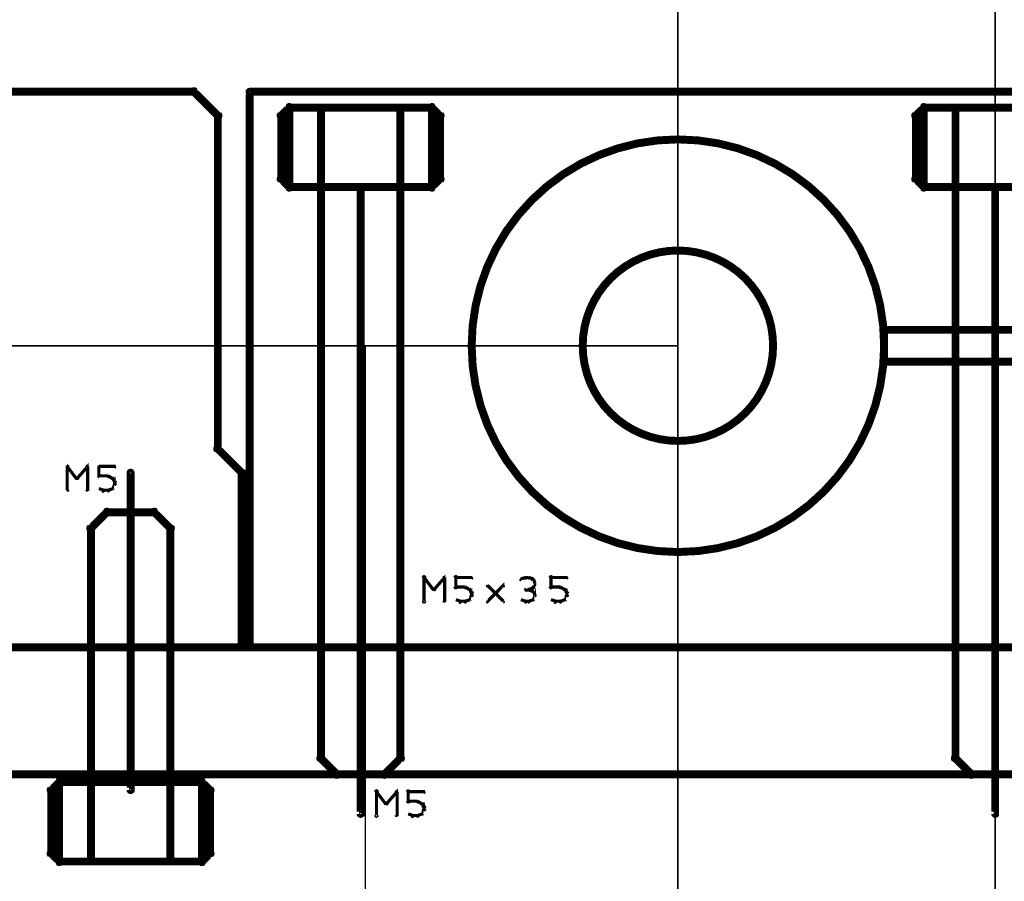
# Model space of a CAD drawing. Extents: x 26 to 524, y 33 to 520.
# Tile 6 of 95: x 112 to 174, y 64 to 119. Entities that reach past the tile are written whole.
import ezdxf

# ---------------------------------------------------------------- set-up
doc = ezdxf.new("R2010")
doc.units = 0
for name, color, linetype in [('DIMENSIONS', 3, 'CONTINUOUS'), ('DRAWING', 1, 'CONTINUOUS'), ('OUTLINES', 5, 'CONTINUOUS')]:
    doc.layers.add(name, color=color, linetype=linetype)

msp = doc.modelspace()

# ---------------------------------------------------------------- linework, layer by layer
at = {"layer": 'DIMENSIONS', "color": 94}
for points in [[(153, 98, 0.1, 0.1, 1), (153, 98, 0, 0, 0), (153, 98, 0, 0, 0), (153, 98, 0.1, 0.1, 0), (153, 173, 0.1, 0.1, 0), (153, 173, 0, 0, 0), (153, 173, 0.1, 0.1, 0), (153, 173, 0.1, 0.1, 1), (153, 173, 0, 0, 0)], [(173, 93.5, 0.1, 0.1, 1), (173, 93.5, 0, 0, 0), (173, 93.5, 0, 0, 0), (173, 93.5, 0.1, 0.1, 0), (173, 173, 0.1, 0.1, 0), (173, 173, 0, 0, 0), (173, 173, 0.1, 0.1, 0), (173, 173, 0.1, 0.1, 1), (173, 173, 0, 0, 0)], [(153, 98, 0.1, 0.1, 1), (153, 98, 0, 0, 0), (153, 98, 0, 0, 0), (153, 98, 0.1, 0.1, 0), (56, 98, 0.1, 0.1, 0), (56, 98, 0, 0, 0), (56, 98, 0.1, 0.1, 0), (56, 98, 0.1, 0.1, 1), (56, 98, 0, 0, 0)], [(133.3, 98, 0.1, 0.1, 1), (133.3, 98, 0, 0, 0), (133.3, 98, 0, 0, 0), (133.3, 98, 0.1, 0.1, 0), (133.3, 58.5, 0.1, 0.1, 0), (133.3, 58.5, 0, 0, 0), (133.3, 58.5, 0.1, 0.1, 0), (133.3, 58.5, 0.1, 0.1, 1), (133.3, 58.5, 0, 0, 0)], [(153, 98, 0.1, 0.1, 1), (153, 98, 0, 0, 0), (153, 98, 0, 0, 0), (153, 98, 0.1, 0.1, 0), (153, 53.5, 0.1, 0.1, 0), (153, 53.5, 0, 0, 0), (153, 53.5, 0.1, 0.1, 0), (153, 53.5, 0.1, 0.1, 1), (153, 53.5, 0, 0, 0)], [(173, 98, 0.1, 0.1, 1), (173, 98, 0, 0, 0), (173, 98, 0, 0, 0), (173, 98, 0.1, 0.1, 0), (173, 48.5, 0.1, 0.1, 0), (173, 48.5, 0, 0, 0), (173, 48.5, 0.1, 0.1, 0), (173, 48.5, 0.1, 0.1, 1), (173, 48.5, 0, 0, 0)], [(152.9, 79, 0.1, 0.1, 1), (152.9, 79, 0, 0, 0), (152.9, 79, 0, 0, 0), (152.9, 79, 0.1, 0.1, 0), (56, 79, 0.1, 0.1, 0), (56, 79, 0, 0, 0), (56, 79, 0.1, 0.1, 0), (56, 79, 0.1, 0.1, 1), (56, 79, 0, 0, 0)]]:
    msp.add_lwpolyline(points, format="xyseb", dxfattribs=at)
at = {"layer": 'DRAWING', "color": 2}
for points in [[(133.1, 108, 0.3, 0.3, 1), (132.9, 108, 0, 0, 0), (133, 108, 0, 0, 0), (133, 108, 0.5, 0.5, 0), (133, 68.5, 0.5, 0.5, 0), (133, 68.5, 0, 0, 0), (133, 68.5, 0.3, 0.3, 0), (132.9, 68.5, 0.3, 0.3, 1), (133.1, 68.5, 0, 0, 0)], [(173.1, 108, 0.3, 0.3, 1), (172.9, 108, 0, 0, 0), (173, 108, 0, 0, 0), (173, 108, 0.5, 0.5, 0), (173, 68.5, 0.5, 0.5, 0), (173, 68.5, 0, 0, 0), (173, 68.5, 0.3, 0.3, 0), (172.9, 68.5, 0.3, 0.3, 1), (173.1, 68.5, 0, 0, 0)], [(118.6, 90, 0.3, 0.3, 1), (118.4, 90, 0, 0, 0), (118.5, 90, 0, 0, 0), (118.5, 90, 0.5, 0.5, 0), (118.5, 70, 0.5, 0.5, 0), (118.5, 70, 0, 0, 0), (118.5, 70, 0.3, 0.3, 0), (118.4, 70, 0.3, 0.3, 1), (118.6, 70, 0, 0, 0)], [(230.5, 79, 0.5, 0.5, 0), (75.5, 79, 0, 0, 0), (75.5, 79, 0.3, 0.3, 0), (75.5, 79.1, 0.3, 0.3, 1), (75.5, 78.9, 0, 0, 0), (75.6, 79, 0.3, 0.3, 1), (75.4, 79, 0, 0, 0), (75.5, 79, 0, 0, 0), (75.5, 79, 0.5, 0.5, 0), (75.5, 71, 0.5, 0.5, 0), (75.5, 71, 0, 0, 0), (75.5, 71, 0.3, 0.3, 0), (75.4, 71, 0.3, 0.3, 1), (75.6, 71, 0, 0, 0), (75.5, 71.1, 0.3, 0.3, 1), (75.5, 70.9, 0, 0, 0), (75.5, 71, 0, 0, 0), (75.5, 71, 0.5, 0.5, 0), (230.5, 71, 0, 0, 0)], [(133.9, 68.4, 0.1, 0.1, 1), (134.1, 68.4, 0, 0, 0), (134, 68.4, 0, 0, 0), (134, 68.4, 0.2, 0.2, 0), (134, 69.9, 0.2, 0.2, 0), (134, 69.9, 0, 0, 0), (134, 69.9, 0.1, 0.1, 0), (134.1, 69.9, 0.1, 0.1, 1), (133.9, 69.9, 0, 0, 0)], [(134, 69.9, 0.1, 0.1, 1), (134, 69.8, 0, 0, 0), (134, 69.9, 0, 0, 0), (134, 69.9, 0.2, 0.2, 0), (134.6, 69.1, 0.2, 0.2, 0), (134.6, 69.1, 0, 0, 0), (134.6, 69.1, 0.1, 0.1, 0), (134.6, 69.1, 0.1, 0.1, 1), (134.7, 69.2, 0, 0, 0)], [(134.6, 69.2, 0.1, 0.1, 1), (134.7, 69.1, 0, 0, 0), (134.6, 69.1, 0, 0, 0), (134.6, 69.1, 0.2, 0.2, 0), (135.3, 69.9, 0.2, 0.2, 0), (135.3, 69.9, 0, 0, 0), (135.3, 69.9, 0.1, 0.1, 0), (135.3, 69.8, 0.1, 0.1, 1), (135.2, 69.9, 0, 0, 0)], [(135.3, 69.9, 0.1, 0.1, 1), (135.2, 69.9, 0, 0, 0), (135.3, 69.9, 0, 0, 0), (135.3, 69.9, 0.2, 0.2, 0), (135.3, 68.4, 0.2, 0.2, 0), (135.3, 68.4, 0, 0, 0), (135.3, 68.4, 0.1, 0.1, 0), (135.2, 68.4, 0.1, 0.1, 1), (135.3, 68.4, 0, 0, 0)], [(135.9, 69.3, 0.1, 0.1, 1), (136.1, 69.3, 0, 0, 0), (136, 69.3, 0, 0, 0), (136, 69.3, 0.2, 0.2, 0), (136, 69.9, 0.2, 0.2, 0), (136, 69.9, 0, 0, 0), (136, 69.9, 0.1, 0.1, 0), (136.1, 69.9, 0.1, 0.1, 1), (135.9, 69.9, 0, 0, 0)], [(136, 69.9, 0.1, 0.1, 1), (136, 69.8, 0, 0, 0), (136, 69.9, 0, 0, 0), (136, 69.9, 0.2, 0.2, 0), (137, 69.9, 0.2, 0.2, 0), (137, 69.9, 0, 0, 0), (137, 69.9, 0.1, 0.1, 0), (137, 69.8, 0.1, 0.1, 1), (137, 69.9, 0, 0, 0)], [(136.6, 69.2, 0.1, 0.1, 1), (136.6, 69.3, 0, 0, 0), (136.6, 69.3, 0, 0, 0), (136.6, 69.3, 0.2, 0.2, 0), (136, 69.3, 0.2, 0.2, 0), (136, 69.3, 0, 0, 0), (136, 69.3, 0.1, 0.1, 0), (136, 69.3, 0.1, 0.1, 1), (136, 69.2, 0, 0, 0)], [(136.9, 69.1, 0.1, 0.1, 1), (136.9, 69.2, 0, 0, 0), (136.9, 69.1, 0, 0, 0), (136.9, 69.1, 0.2, 0.2, 0), (136.6, 69.3, 0.2, 0.2, 0), (136.6, 69.3, 0, 0, 0), (136.6, 69.3, 0.1, 0.1, 0), (136.6, 69.3, 0.1, 0.1, 1), (136.6, 69.2, 0, 0, 0)], [(136.8, 68.5, 0.1, 0.1, 1), (136.9, 68.5, 0, 0, 0), (136.9, 68.5, 0, 0, 0), (136.9, 68.5, 0.2, 0.2, 0), (137, 68.8, 0.2, 0.2, 0), (137, 68.8, 0, 0, 0), (137, 68.8, 0.1, 0.1, 0), (137, 68.7, 0.1, 0.1, 1), (137, 68.8, 0, 0, 0)], [(137, 68.9, 0.1, 0.1, 1), (137, 68.9, 0, 0, 0), (137, 68.9, 0, 0, 0), (137, 68.9, 0.2, 0.2, 0), (136.9, 69.1, 0.2, 0.2, 0), (136.9, 69.1, 0, 0, 0), (136.9, 69.1, 0.1, 0.1, 0), (136.9, 69.1, 0.1, 0.1, 1), (136.8, 69.1, 0, 0, 0)], [(136.9, 68.8, 0.1, 0.1, 1), (137.1, 68.8, 0, 0, 0), (137, 68.8, 0, 0, 0), (137, 68.8, 0.2, 0.2, 0), (137, 68.9, 0.2, 0.2, 0), (137, 68.9, 0, 0, 0), (137, 68.9, 0.1, 0.1, 0), (137.1, 68.9, 0.1, 0.1, 1), (136.9, 68.9, 0, 0, 0)], [(136, 68.5, 0.1, 0.1, 1), (136, 68.5, 0, 0, 0), (136, 68.5, 0, 0, 0), (136, 68.5, 0.2, 0.2, 0), (136.3, 68.4, 0.2, 0.2, 0), (136.3, 68.4, 0, 0, 0), (136.3, 68.4, 0.1, 0.1, 0), (136.2, 68.3, 0.1, 0.1, 1), (136.3, 68.4, 0, 0, 0)], [(136.3, 68.4, 0.1, 0.1, 1), (136.3, 68.3, 0, 0, 0), (136.3, 68.4, 0, 0, 0), (136.3, 68.4, 0.2, 0.2, 0), (136.6, 68.4, 0.2, 0.2, 0), (136.6, 68.4, 0, 0, 0), (136.6, 68.4, 0.1, 0.1, 0), (136.6, 68.3, 0.1, 0.1, 1), (136.6, 68.4, 0, 0, 0)], [(136.6, 68.4, 0.1, 0.1, 1), (136.6, 68.3, 0, 0, 0), (136.6, 68.4, 0, 0, 0), (136.6, 68.4, 0.2, 0.2, 0), (136.9, 68.5, 0.2, 0.2, 0), (136.9, 68.5, 0, 0, 0), (136.9, 68.5, 0.1, 0.1, 0), (136.9, 68.5, 0.1, 0.1, 1), (136.9, 68.5, 0, 0, 0)]]:
    msp.add_lwpolyline(points, format="xyseb", dxfattribs=at)
at = {"layer": 'OUTLINES', "color": 11}
for points in [[(75.5, 79, 0.5, 0.5, 0), (125.5, 79, 0, 0, 0), (125.5, 79, 0.3, 0.3, 0), (125.5, 78.9, 0.3, 0.3, 1), (125.5, 79.1, 0, 0, 0), (125.4, 79, 0.3, 0.3, 1), (125.6, 79, 0, 0, 0), (125.5, 79, 0, 0, 0), (125.5, 79, 0.5, 0.5, 0), (125.5, 90, 0.5, 0.5, 0), (125.5, 90, 0, 0, 0), (125.5, 90, 0.3, 0.3, 0), (125.6, 90, 0.3, 0.3, 1), (125.4, 90, 0, 0, 0), (125.4, 89.9, 0.3, 0.3, 1), (125.6, 90.1, 0, 0, 0), (125.5, 90, 0, 0, 0), (125.5, 90, 0.5, 0.5, 0), (124, 91.5, 0, 0, 0), (124, 91.5, 0.3, 0.3, 0), (124.1, 91.6, 0.3, 0.3, 1), (123.9, 91.4, 0, 0, 0), (123.9, 91.5, 0.3, 0.3, 1), (124.1, 91.5, 0, 0, 0), (124, 91.5, 0, 0, 0), (124, 91.5, 0.5, 0.5, 0), (124, 112.5, 0, 0, 0), (124, 112.5, 0.3, 0.3, 0), (124.1, 112.5, 0.3, 0.3, 1), (123.9, 112.5, 0, 0, 0), (123.9, 112.4, 0.3, 0.3, 1), (124.1, 112.6, 0, 0, 0), (124, 112.5, 0, 0, 0), (124, 112.5, 0.5, 0.5, 0), (122.5, 114, 0, 0, 0), (122.5, 114, 0.3, 0.3, 0), (122.6, 114.1, 0.3, 0.3, 1), (122.4, 113.9, 0, 0, 0), (122.5, 113.9, 0.3, 0.3, 1), (122.5, 114.1, 0, 0, 0), (122.5, 114, 0, 0, 0), (122.5, 114, 0.5, 0.5, 0), (110.5, 114, 0, 0, 0)], [(180, 79, 0.5, 0.5, 0), (126, 79, 0.5, 0.5, 0), (126, 79, 0, 0, 0), (126, 79, 0.3, 0.3, 0), (126, 78.9, 0.3, 0.3, -1), (126, 79.1, 0, 0, 0), (126.1, 79, 0.3, 0.3, -1), (125.9, 79, 0, 0, 0), (126, 79, 0, 0, 0), (126, 79, 0.5, 0.5, 0), (126, 114, 0, 0, 0), (126, 114, 0.3, 0.3, 0), (125.9, 114, 0.3, 0.3, -1), (126.1, 114, 0, 0, 0), (126, 113.9, 0.3, 0.3, -1), (126, 114.1, 0, 0, 0), (126, 114, 0, 0, 0), (126, 114, 0.5, 0.5, 0), (180, 114, 0, 0, 0)], [(177.5, 108, 0.5, 0.5, 0), (168.5, 108, 0, 0, 0), (168.5, 108, 0.3, 0.3, 0), (168.5, 107.9, 0.3, 0.3, -1), (168.5, 108.1, 0, 0, 0), (168.6, 108.1, 0.3, 0.3, -1), (168.4, 107.9, 0, 0, 0), (168.5, 108, 0, 0, 0), (168.5, 108, 0.5, 0.5, 0), (168, 108.5, 0.5, 0.5, 0), (168, 108.5, 0, 0, 0), (168, 108.5, 0.3, 0.3, 0), (167.9, 108.4, 0.3, 0.3, -1), (168.1, 108.6, 0, 0, 0), (168.1, 108.5, 0.3, 0.3, -1), (167.9, 108.5, 0, 0, 0), (168, 108.5, 0, 0, 0), (168, 108.5, 0.5, 0.5, 0), (168, 112.5, 0, 0, 0), (168, 112.5, 0.3, 0.3, 0), (167.9, 112.5, 0.3, 0.3, -1), (168.1, 112.5, 0, 0, 0), (168.1, 112.4, 0.3, 0.3, -1), (167.9, 112.6, 0, 0, 0), (168, 112.5, 0, 0, 0), (168, 112.5, 0.5, 0.5, 0), (168.5, 113, 0, 0, 0), (168.5, 113, 0.3, 0.3, 0), (168.4, 113.1, 0.3, 0.3, -1), (168.6, 112.9, 0, 0, 0), (168.5, 112.9, 0.3, 0.3, -1), (168.5, 113.1, 0, 0, 0), (168.5, 113, 0, 0, 0), (168.5, 113, 0.5, 0.5, 0), (177.5, 113, 0, 0, 0)], [(175.5, 108, 0.5, 0.5, 0), (170.5, 108, 0.5, 0.5, 0), (170.5, 108, 0, 0, 0), (170.5, 108, 0.3, 0.3, 0), (170.5, 108.1, 0.3, 0.3, 1), (170.5, 107.9, 0, 0, 0), (170.6, 108, 0.3, 0.3, 1), (170.4, 108, 0, 0, 0), (170.5, 108, 0, 0, 0), (170.5, 108, 0.5, 0.5, 0), (170.5, 72, 0, 0, 0), (170.5, 72, 0.3, 0.3, 0), (170.4, 72, 0.3, 0.3, 1), (170.6, 72, 0, 0, 0), (170.6, 72.1, 0.3, 0.3, 1), (170.4, 71.9, 0, 0, 0), (170.5, 72, 0, 0, 0), (170.5, 72, 0.5, 0.5, 0), (171.5, 71, 0, 0, 0), (171.5, 71, 0.3, 0.3, 0), (171.4, 70.9, 0.3, 0.3, 1), (171.6, 71.1, 0, 0, 0), (171.5, 71.1, 0.3, 0.3, 1), (171.5, 70.9, 0, 0, 0), (171.5, 71, 0, 0, 0), (171.5, 71, 0.5, 0.5, 0), (174.5, 71, 0, 0, 0)], [(180, 99, 0.5, 0.5, 0), (166, 99, 0, 0, 0), (166, 99, 0.3, 0.3, 0), (166, 99.1, 0.3, 0.3, 1), (166, 98.9, 0, 0, 0), (166.1, 99, 0.3, 0.3, 1), (165.9, 99, 0, 0, 0), (166, 99, 0, 0, 0), (166, 99, 0.5, 0.5, 0), (166, 97, 0, 0, 0), (166, 97, 0.3, 0.3, 0), (165.9, 97, 0.3, 0.3, 1), (166.1, 97, 0, 0, 0), (166, 97.1, 0.3, 0.3, 1), (166, 96.9, 0, 0, 0), (166, 97, 0, 0, 0), (166, 97, 0.5, 0.5, 0), (180, 97, 0, 0, 0)], [(114.5, 90.4, 0.1, 0.1, 1), (114.5, 90.3, 0, 0, 0), (114.5, 90.4, 0, 0, 0), (114.5, 90.4, 0.2, 0.2, 0), (115.1, 89.6, 0.2, 0.2, 0), (115.1, 89.6, 0, 0, 0), (115.1, 89.6, 0.1, 0.1, 0), (115.1, 89.6, 0.1, 0.1, 1), (115.2, 89.7, 0, 0, 0)], [(114.5, 88.9, 0.1, 0.1, 1), (114.6, 88.9, 0, 0, 0), (114.5, 88.9, 0, 0, 0), (114.5, 88.9, 0.2, 0.2, 0), (114.5, 90.4, 0.2, 0.2, 0), (114.5, 90.4, 0, 0, 0), (114.5, 90.4, 0.1, 0.1, 0), (114.6, 90.4, 0.1, 0.1, 1), (114.5, 90.4, 0, 0, 0)], [(115.1, 89.7, 0.1, 0.1, 1), (115.2, 89.6, 0, 0, 0), (115.1, 89.6, 0, 0, 0), (115.1, 89.6, 0.2, 0.2, 0), (115.8, 90.4, 0.2, 0.2, 0), (115.8, 90.4, 0, 0, 0), (115.8, 90.4, 0.1, 0.1, 0), (115.8, 90.3, 0.1, 0.1, 1), (115.7, 90.4, 0, 0, 0)], [(115.8, 90.4, 0.1, 0.1, 1), (115.7, 90.4, 0, 0, 0), (115.8, 90.4, 0, 0, 0), (115.8, 90.4, 0.2, 0.2, 0), (115.8, 88.9, 0.2, 0.2, 0), (115.8, 88.9, 0, 0, 0), (115.8, 88.9, 0.1, 0.1, 0), (115.7, 88.9, 0.1, 0.1, 1), (115.8, 88.9, 0, 0, 0)], [(116.5, 90.4, 0.1, 0.1, 1), (116.5, 90.3, 0, 0, 0), (116.5, 90.4, 0, 0, 0), (116.5, 90.4, 0.2, 0.2, 0), (117.5, 90.4, 0.2, 0.2, 0), (117.5, 90.4, 0, 0, 0), (117.5, 90.4, 0.1, 0.1, 0), (117.5, 90.3, 0.1, 0.1, 1), (117.5, 90.4, 0, 0, 0)], [(116.5, 89.8, 0.1, 0.1, 1), (116.6, 89.8, 0, 0, 0), (116.5, 89.8, 0, 0, 0), (116.5, 89.8, 0.2, 0.2, 0), (116.5, 90.4, 0.2, 0.2, 0), (116.5, 90.4, 0, 0, 0), (116.5, 90.4, 0.1, 0.1, 0), (116.6, 90.4, 0.1, 0.1, 1), (116.5, 90.4, 0, 0, 0)], [(117.1, 89.7, 0.1, 0.1, 1), (117.1, 89.8, 0, 0, 0), (117.1, 89.8, 0, 0, 0), (117.1, 89.8, 0.2, 0.2, 0), (116.5, 89.8, 0.2, 0.2, 0), (116.5, 89.8, 0, 0, 0), (116.5, 89.8, 0.1, 0.1, 0), (116.5, 89.8, 0.1, 0.1, 1), (116.5, 89.7, 0, 0, 0)], [(117.4, 89.6, 0.1, 0.1, 1), (117.4, 89.7, 0, 0, 0), (117.4, 89.6, 0, 0, 0), (117.4, 89.6, 0.2, 0.2, 0), (117.1, 89.8, 0.2, 0.2, 0), (117.1, 89.8, 0, 0, 0), (117.1, 89.8, 0.1, 0.1, 0), (117.1, 89.8, 0.1, 0.1, 1), (117.1, 89.7, 0, 0, 0)], [(117.3, 89, 0.1, 0.1, 1), (117.4, 89, 0, 0, 0), (117.4, 89, 0, 0, 0), (117.4, 89, 0.2, 0.2, 0), (117.5, 89.3, 0.2, 0.2, 0), (117.5, 89.3, 0, 0, 0), (117.5, 89.3, 0.1, 0.1, 0), (117.5, 89.2, 0.1, 0.1, 1), (117.5, 89.3, 0, 0, 0)], [(117.5, 89.4, 0.1, 0.1, 1), (117.5, 89.4, 0, 0, 0), (117.5, 89.4, 0, 0, 0), (117.5, 89.4, 0.2, 0.2, 0), (117.4, 89.6, 0.2, 0.2, 0), (117.4, 89.6, 0, 0, 0), (117.4, 89.6, 0.1, 0.1, 0), (117.4, 89.6, 0.1, 0.1, 1), (117.3, 89.6, 0, 0, 0)], [(117.5, 89.3, 0.1, 0.1, 1), (117.6, 89.3, 0, 0, 0), (117.5, 89.3, 0, 0, 0), (117.5, 89.3, 0.2, 0.2, 0), (117.5, 89.4, 0.2, 0.2, 0), (117.5, 89.4, 0, 0, 0), (117.5, 89.4, 0.1, 0.1, 0), (117.6, 89.4, 0.1, 0.1, 1), (117.5, 89.4, 0, 0, 0)], [(116.5, 89, 0.1, 0.1, 1), (116.5, 89, 0, 0, 0), (116.5, 89, 0, 0, 0), (116.5, 89, 0.2, 0.2, 0), (116.8, 88.9, 0.2, 0.2, 0), (116.8, 88.9, 0, 0, 0), (116.8, 88.9, 0.1, 0.1, 0), (116.7, 88.8, 0.1, 0.1, 1), (116.8, 88.9, 0, 0, 0)], [(116.8, 88.9, 0.1, 0.1, 1), (116.8, 88.8, 0, 0, 0), (116.8, 88.9, 0, 0, 0), (116.8, 88.9, 0.2, 0.2, 0), (117.1, 88.9, 0.2, 0.2, 0), (117.1, 88.9, 0, 0, 0), (117.1, 88.9, 0.1, 0.1, 0), (117.1, 88.8, 0.1, 0.1, 1), (117.1, 88.9, 0, 0, 0)], [(117.1, 88.9, 0.1, 0.1, 1), (117.1, 88.8, 0, 0, 0), (117.1, 88.9, 0, 0, 0), (117.1, 88.9, 0.2, 0.2, 0), (117.4, 89, 0.2, 0.2, 0), (117.4, 89, 0, 0, 0), (117.4, 89, 0.1, 0.1, 0), (117.4, 89, 0.1, 0.1, 1), (117.4, 89, 0, 0, 0)], [(136.9, 81.9, 0.1, 0.1, 1), (137.1, 81.9, 0, 0, 0), (137, 81.9, 0, 0, 0), (137, 81.9, 0.2, 0.2, 0), (137, 83.4, 0.2, 0.2, 0), (137, 83.4, 0, 0, 0), (137, 83.4, 0.1, 0.1, 0), (137.1, 83.4, 0.1, 0.1, 1), (136.9, 83.4, 0, 0, 0)], [(137, 83.4, 0.1, 0.1, 1), (137, 83.3, 0, 0, 0), (137, 83.4, 0, 0, 0), (137, 83.4, 0.2, 0.2, 0), (137.6, 82.6, 0.2, 0.2, 0), (137.6, 82.6, 0, 0, 0), (137.6, 82.6, 0.1, 0.1, 0), (137.6, 82.6, 0.1, 0.1, 1), (137.7, 82.7, 0, 0, 0)], [(137.6, 82.7, 0.1, 0.1, 1), (137.7, 82.6, 0, 0, 0), (137.6, 82.6, 0, 0, 0), (137.6, 82.6, 0.2, 0.2, 0), (138.3, 83.4, 0.2, 0.2, 0), (138.3, 83.4, 0, 0, 0), (138.3, 83.4, 0.1, 0.1, 0), (138.3, 83.3, 0.1, 0.1, 1), (138.2, 83.4, 0, 0, 0)], [(138.3, 83.4, 0.1, 0.1, 1), (138.2, 83.4, 0, 0, 0), (138.3, 83.4, 0, 0, 0), (138.3, 83.4, 0.2, 0.2, 0), (138.3, 81.9, 0.2, 0.2, 0), (138.3, 81.9, 0, 0, 0), (138.3, 81.9, 0.1, 0.1, 0), (138.2, 81.9, 0.1, 0.1, 1), (138.3, 81.9, 0, 0, 0)], [(138.9, 82.8, 0.1, 0.1, 1), (139.1, 82.8, 0, 0, 0), (139, 82.8, 0, 0, 0), (139, 82.8, 0.2, 0.2, 0), (139, 83.4, 0.2, 0.2, 0), (139, 83.4, 0, 0, 0), (139, 83.4, 0.1, 0.1, 0), (139.1, 83.4, 0.1, 0.1, 1), (138.9, 83.4, 0, 0, 0)], [(139, 83.4, 0.1, 0.1, 1), (139, 83.3, 0, 0, 0), (139, 83.4, 0, 0, 0), (139, 83.4, 0.2, 0.2, 0), (140, 83.4, 0.2, 0.2, 0), (140, 83.4, 0, 0, 0), (140, 83.4, 0.1, 0.1, 0), (140, 83.3, 0.1, 0.1, 1), (140, 83.4, 0, 0, 0)], [(143.4, 83.3, 0.1, 0.1, 1), (143.4, 83.4, 0, 0, 0), (143.4, 83.4, 0, 0, 0), (143.4, 83.4, 0.2, 0.2, 0), (143.1, 83.3, 0.2, 0.2, 0), (143.1, 83.3, 0, 0, 0), (143.1, 83.3, 0.1, 0.1, 0), (143.1, 83.3, 0.1, 0.1, 1), (143.1, 83.2, 0, 0, 0)], [(143.6, 83.3, 0.1, 0.1, 1), (143.6, 83.4, 0, 0, 0), (143.6, 83.4, 0, 0, 0), (143.6, 83.4, 0.2, 0.2, 0), (143.4, 83.4, 0.2, 0.2, 0), (143.4, 83.4, 0, 0, 0), (143.4, 83.4, 0.1, 0.1, 0), (143.4, 83.4, 0.1, 0.1, 1), (143.4, 83.3, 0, 0, 0)], [(143.9, 83.2, 0.1, 0.1, 1), (143.9, 83.3, 0, 0, 0), (143.9, 83.3, 0, 0, 0), (143.9, 83.3, 0.2, 0.2, 0), (143.6, 83.4, 0.2, 0.2, 0), (143.6, 83.4, 0, 0, 0), (143.6, 83.4, 0.1, 0.1, 0), (143.6, 83.4, 0.1, 0.1, 1), (143.6, 83.3, 0, 0, 0)], [(144, 83, 0.1, 0.1, 1), (144, 83, 0, 0, 0), (144, 83, 0, 0, 0), (144, 83, 0.2, 0.2, 0), (143.9, 83.3, 0.2, 0.2, 0), (143.9, 83.3, 0, 0, 0), (143.9, 83.3, 0.1, 0.1, 0), (143.9, 83.3, 0.1, 0.1, 1), (143.8, 83.2, 0, 0, 0)], [(144.9, 82.8, 0.1, 0.1, 1), (145.1, 82.8, 0, 0, 0), (145, 82.8, 0, 0, 0), (145, 82.8, 0.2, 0.2, 0), (145, 83.4, 0.2, 0.2, 0), (145, 83.4, 0, 0, 0), (145, 83.4, 0.1, 0.1, 0), (145.1, 83.4, 0.1, 0.1, 1), (144.9, 83.4, 0, 0, 0)], [(145, 83.4, 0.1, 0.1, 1), (145, 83.3, 0, 0, 0), (145, 83.4, 0, 0, 0), (145, 83.4, 0.2, 0.2, 0), (146, 83.4, 0.2, 0.2, 0), (146, 83.4, 0, 0, 0), (146, 83.4, 0.1, 0.1, 0), (146, 83.3, 0.1, 0.1, 1), (146, 83.4, 0, 0, 0)], [(139.6, 82.7, 0.1, 0.1, 1), (139.6, 82.8, 0, 0, 0), (139.6, 82.8, 0, 0, 0), (139.6, 82.8, 0.2, 0.2, 0), (139, 82.8, 0.2, 0.2, 0), (139, 82.8, 0, 0, 0), (139, 82.8, 0.1, 0.1, 0), (139, 82.8, 0.1, 0.1, 1), (139, 82.7, 0, 0, 0)], [(139.9, 82.6, 0.1, 0.1, 1), (139.9, 82.7, 0, 0, 0), (139.9, 82.6, 0, 0, 0), (139.9, 82.6, 0.2, 0.2, 0), (139.6, 82.8, 0.2, 0.2, 0), (139.6, 82.8, 0, 0, 0), (139.6, 82.8, 0.1, 0.1, 0), (139.6, 82.8, 0.1, 0.1, 1), (139.6, 82.7, 0, 0, 0)], [(139.8, 82, 0.1, 0.1, 1), (139.9, 82, 0, 0, 0), (139.9, 82, 0, 0, 0), (139.9, 82, 0.2, 0.2, 0), (140, 82.3, 0.2, 0.2, 0), (140, 82.3, 0, 0, 0), (140, 82.3, 0.1, 0.1, 0), (140, 82.2, 0.1, 0.1, 1), (140, 82.3, 0, 0, 0)], [(140, 82.4, 0.1, 0.1, 1), (140, 82.4, 0, 0, 0), (140, 82.4, 0, 0, 0), (140, 82.4, 0.2, 0.2, 0), (139.9, 82.6, 0.2, 0.2, 0), (139.9, 82.6, 0, 0, 0), (139.9, 82.6, 0.1, 0.1, 0), (139.9, 82.6, 0.1, 0.1, 1), (139.8, 82.6, 0, 0, 0)], [(139.9, 82.3, 0.1, 0.1, 1), (140.1, 82.3, 0, 0, 0), (140, 82.3, 0, 0, 0), (140, 82.3, 0.2, 0.2, 0), (140, 82.4, 0.2, 0.2, 0), (140, 82.4, 0, 0, 0), (140, 82.4, 0.1, 0.1, 0), (140.1, 82.4, 0.1, 0.1, 1), (139.9, 82.4, 0, 0, 0)], [(141, 81.9, 0.1, 0.1, 1), (141, 81.8, 0, 0, 0), (141, 81.9, 0, 0, 0), (141, 81.9, 0.2, 0.2, 0), (142, 82.9, 0.2, 0.2, 0), (142, 82.9, 0, 0, 0), (142, 82.9, 0.1, 0.1, 0), (142, 82.8, 0.1, 0.1, 1), (142, 82.9, 0, 0, 0)], [(142, 81.8, 0.1, 0.1, 1), (142, 81.9, 0, 0, 0), (142, 81.9, 0, 0, 0), (142, 81.9, 0.2, 0.2, 0), (141, 82.9, 0.2, 0.2, 0), (141, 82.9, 0, 0, 0), (141, 82.9, 0.1, 0.1, 0), (141, 82.9, 0.1, 0.1, 1), (141, 82.8, 0, 0, 0)], [(143.6, 82.6, 0.1, 0.1, 1), (143.6, 82.7, 0, 0, 0), (143.6, 82.6, 0, 0, 0), (143.6, 82.6, 0.2, 0.2, 0), (143.4, 82.6, 0.2, 0.2, 0), (143.4, 82.6, 0, 0, 0), (143.4, 82.6, 0.1, 0.1, 0), (143.4, 82.7, 0.1, 0.1, 1), (143.4, 82.6, 0, 0, 0)], [(143.6, 82.7, 0.1, 0.1, 1), (143.6, 82.6, 0, 0, 0), (143.6, 82.6, 0, 0, 0), (143.6, 82.6, 0.2, 0.2, 0), (143.9, 82.8, 0.2, 0.2, 0), (143.9, 82.8, 0, 0, 0), (143.9, 82.8, 0.1, 0.1, 0), (143.9, 82.7, 0.1, 0.1, 1), (143.9, 82.8, 0, 0, 0)], [(143.9, 82.5, 0.1, 0.1, 1), (143.9, 82.5, 0, 0, 0), (143.9, 82.5, 0, 0, 0), (143.9, 82.5, 0.2, 0.2, 0), (143.6, 82.6, 0.2, 0.2, 0), (143.6, 82.6, 0, 0, 0), (143.6, 82.6, 0.1, 0.1, 0), (143.6, 82.7, 0.1, 0.1, 1), (143.6, 82.6, 0, 0, 0)], [(143.8, 82.8, 0.1, 0.1, 1), (143.9, 82.7, 0, 0, 0), (143.9, 82.8, 0, 0, 0), (143.9, 82.8, 0.2, 0.2, 0), (144, 83, 0.2, 0.2, 0), (144, 83, 0, 0, 0), (144, 83, 0.1, 0.1, 0), (144, 83, 0.1, 0.1, 1), (144, 83, 0, 0, 0)], [(143.8, 82, 0.1, 0.1, 1), (143.9, 82, 0, 0, 0), (143.9, 82, 0, 0, 0), (143.9, 82, 0.2, 0.2, 0), (144, 82.3, 0.2, 0.2, 0), (144, 82.3, 0, 0, 0), (144, 82.3, 0.1, 0.1, 0), (144, 82.2, 0.1, 0.1, 1), (144, 82.3, 0, 0, 0)], [(144, 82.2, 0.1, 0.1, 1), (144, 82.3, 0, 0, 0), (144, 82.3, 0, 0, 0), (144, 82.3, 0.2, 0.2, 0), (143.9, 82.5, 0.2, 0.2, 0), (143.9, 82.5, 0, 0, 0), (143.9, 82.5, 0.1, 0.1, 0), (143.9, 82.5, 0.1, 0.1, 1), (143.8, 82.5, 0, 0, 0)], [(145.6, 82.7, 0.1, 0.1, 1), (145.6, 82.8, 0, 0, 0), (145.6, 82.8, 0, 0, 0), (145.6, 82.8, 0.2, 0.2, 0), (145, 82.8, 0.2, 0.2, 0), (145, 82.8, 0, 0, 0), (145, 82.8, 0.1, 0.1, 0), (145, 82.8, 0.1, 0.1, 1), (145, 82.7, 0, 0, 0)], [(145.9, 82.6, 0.1, 0.1, 1), (145.9, 82.7, 0, 0, 0), (145.9, 82.6, 0, 0, 0), (145.9, 82.6, 0.2, 0.2, 0), (145.6, 82.8, 0.2, 0.2, 0), (145.6, 82.8, 0, 0, 0), (145.6, 82.8, 0.1, 0.1, 0), (145.6, 82.8, 0.1, 0.1, 1), (145.6, 82.7, 0, 0, 0)], [(145.8, 82, 0.1, 0.1, 1), (145.9, 82, 0, 0, 0), (145.9, 82, 0, 0, 0), (145.9, 82, 0.2, 0.2, 0), (146, 82.3, 0.2, 0.2, 0), (146, 82.3, 0, 0, 0), (146, 82.3, 0.1, 0.1, 0), (146, 82.2, 0.1, 0.1, 1), (146, 82.3, 0, 0, 0)], [(146, 82.4, 0.1, 0.1, 1), (146, 82.4, 0, 0, 0), (146, 82.4, 0, 0, 0), (146, 82.4, 0.2, 0.2, 0), (145.9, 82.6, 0.2, 0.2, 0), (145.9, 82.6, 0, 0, 0), (145.9, 82.6, 0.1, 0.1, 0), (145.9, 82.6, 0.1, 0.1, 1), (145.8, 82.6, 0, 0, 0)], [(145.9, 82.3, 0.1, 0.1, 1), (146.1, 82.3, 0, 0, 0), (146, 82.3, 0, 0, 0), (146, 82.3, 0.2, 0.2, 0), (146, 82.4, 0.2, 0.2, 0), (146, 82.4, 0, 0, 0), (146, 82.4, 0.1, 0.1, 0), (146.1, 82.4, 0.1, 0.1, 1), (145.9, 82.4, 0, 0, 0)], [(139, 82, 0.1, 0.1, 1), (139, 82, 0, 0, 0), (139, 82, 0, 0, 0), (139, 82, 0.2, 0.2, 0), (139.3, 81.9, 0.2, 0.2, 0), (139.3, 81.9, 0, 0, 0), (139.3, 81.9, 0.1, 0.1, 0), (139.2, 81.8, 0.1, 0.1, 1), (139.3, 81.9, 0, 0, 0)], [(139.3, 81.9, 0.1, 0.1, 1), (139.3, 81.8, 0, 0, 0), (139.3, 81.9, 0, 0, 0), (139.3, 81.9, 0.2, 0.2, 0), (139.6, 81.9, 0.2, 0.2, 0), (139.6, 81.9, 0, 0, 0), (139.6, 81.9, 0.1, 0.1, 0), (139.6, 81.8, 0.1, 0.1, 1), (139.6, 81.9, 0, 0, 0)], [(139.6, 81.9, 0.1, 0.1, 1), (139.6, 81.8, 0, 0, 0), (139.6, 81.9, 0, 0, 0), (139.6, 81.9, 0.2, 0.2, 0), (139.9, 82, 0.2, 0.2, 0), (139.9, 82, 0, 0, 0), (139.9, 82, 0.1, 0.1, 0), (139.9, 82, 0.1, 0.1, 1), (139.9, 82, 0, 0, 0)], [(143.1, 82, 0.1, 0.1, 1), (143.1, 82, 0, 0, 0), (143.1, 82, 0, 0, 0), (143.1, 82, 0.2, 0.2, 0), (143.4, 81.9, 0.2, 0.2, 0), (143.4, 81.9, 0, 0, 0), (143.4, 81.9, 0.1, 0.1, 0), (143.4, 81.8, 0.1, 0.1, 1), (143.4, 81.9, 0, 0, 0)], [(143.4, 81.9, 0.1, 0.1, 1), (143.4, 81.8, 0, 0, 0), (143.4, 81.9, 0, 0, 0), (143.4, 81.9, 0.2, 0.2, 0), (143.6, 81.9, 0.2, 0.2, 0), (143.6, 81.9, 0, 0, 0), (143.6, 81.9, 0.1, 0.1, 0), (143.6, 81.8, 0.1, 0.1, 1), (143.6, 81.9, 0, 0, 0)], [(143.6, 81.9, 0.1, 0.1, 1), (143.6, 81.8, 0, 0, 0), (143.6, 81.9, 0, 0, 0), (143.6, 81.9, 0.2, 0.2, 0), (143.9, 82, 0.2, 0.2, 0), (143.9, 82, 0, 0, 0), (143.9, 82, 0.1, 0.1, 0), (143.9, 82, 0.1, 0.1, 1), (143.9, 82, 0, 0, 0)], [(145, 82, 0.1, 0.1, 1), (145, 82, 0, 0, 0), (145, 82, 0, 0, 0), (145, 82, 0.2, 0.2, 0), (145.3, 81.9, 0.2, 0.2, 0), (145.3, 81.9, 0, 0, 0), (145.3, 81.9, 0.1, 0.1, 0), (145.2, 81.8, 0.1, 0.1, 1), (145.3, 81.9, 0, 0, 0)], [(145.3, 81.9, 0.1, 0.1, 1), (145.3, 81.8, 0, 0, 0), (145.3, 81.9, 0, 0, 0), (145.3, 81.9, 0.2, 0.2, 0), (145.6, 81.9, 0.2, 0.2, 0), (145.6, 81.9, 0, 0, 0), (145.6, 81.9, 0.1, 0.1, 0), (145.6, 81.8, 0.1, 0.1, 1), (145.6, 81.9, 0, 0, 0)], [(145.6, 81.9, 0.1, 0.1, 1), (145.6, 81.8, 0, 0, 0), (145.6, 81.9, 0, 0, 0), (145.6, 81.9, 0.2, 0.2, 0), (145.9, 82, 0.2, 0.2, 0), (145.9, 82, 0, 0, 0), (145.9, 82, 0.1, 0.1, 0), (145.9, 82, 0.1, 0.1, 1), (145.9, 82, 0, 0, 0)]]:
    msp.add_lwpolyline(points, format="xyseb", dxfattribs=at)
for points in [[(128.1, 108.5, 0.3, 0.3, -1), (127.9, 108.5, 0, 0, 0), (128, 108.5, 0, 0, 0), (128, 108.5, 0.5, 0.5, 0), (128, 112.5, 0, 0, 0), (128, 112.5, 0.3, 0.3, 0), (127.9, 112.5, 0.3, 0.3, -1), (128.1, 112.5, 0, 0, 0), (128.1, 112.4, 0.3, 0.3, -1), (127.9, 112.6, 0, 0, 0), (128, 112.5, 0, 0, 0), (128, 112.5, 0.5, 0.5, 0), (128.5, 113, 0, 0, 0), (128.5, 113, 0.3, 0.3, 0), (128.4, 113.1, 0.3, 0.3, -1), (128.6, 112.9, 0, 0, 0), (128.5, 112.9, 0.3, 0.3, -1), (128.5, 113.1, 0, 0, 0), (128.5, 113, 0, 0, 0), (128.5, 113, 0.5, 0.5, 0), (137.5, 113, 0, 0, 0), (137.5, 113, 0.3, 0.3, 0), (137.5, 113.1, 0.3, 0.3, -1), (137.5, 112.9, 0, 0, 0), (137.4, 112.9, 0.3, 0.3, -1), (137.6, 113.1, 0, 0, 0), (137.5, 113, 0, 0, 0), (137.5, 113, 0.5, 0.5, 0), (138, 112.5, 0, 0, 0), (138, 112.5, 0.3, 0.3, 0), (138.1, 112.6, 0.3, 0.3, -1), (137.9, 112.4, 0, 0, 0), (137.9, 112.5, 0.3, 0.3, -1), (138.1, 112.5, 0, 0, 0), (138, 112.5, 0, 0, 0), (138, 112.5, 0.5, 0.5, 0), (138, 108.5, 0, 0, 0), (138, 108.5, 0.3, 0.3, 0), (138.1, 108.5, 0.3, 0.3, -1), (137.9, 108.5, 0, 0, 0), (137.9, 108.6, 0.3, 0.3, -1), (138.1, 108.4, 0, 0, 0), (138, 108.5, 0, 0, 0), (138, 108.5, 0.5, 0.5, 0), (137.5, 108, 0, 0, 0), (137.5, 108, 0.3, 0.3, 0), (137.6, 107.9, 0.3, 0.3, -1), (137.4, 108.1, 0, 0, 0), (137.5, 108.1, 0.3, 0.3, -1), (137.5, 107.9, 0, 0, 0), (137.5, 108, 0, 0, 0), (137.5, 108, 0.5, 0.5, 0), (128.5, 108, 0, 0, 0), (128.5, 108, 0.3, 0.3, 0), (128.5, 107.9, 0.3, 0.3, -1), (128.5, 108.1, 0, 0, 0), (128.6, 108.1, 0.3, 0.3, -1), (128.4, 107.9, 0, 0, 0), (128.5, 108, 0, 0, 0), (128.5, 108, 0.5, 0.5, 0), (128, 108.5, 0.5, 0.5, 0), (128, 108.5, 0, 0, 0), (128, 108.5, 0.3, 0.3, 0), (127.9, 108.4, 0.3, 0.3, -1), (128.1, 108.6, 0, 0, 0)], [(128.6, 108, 0.3, 0.3, -1), (128.4, 108, 0, 0, 0), (128.5, 108, 0, 0, 0), (128.5, 108, 0.5, 0.5, 0), (128.5, 113, 0, 0, 0), (128.5, 113, 0.3, 0.3, 0), (128.4, 113, 0.3, 0.3, -1), (128.6, 113, 0, 0, 0), (128.5, 112.9, 0.3, 0.3, -1), (128.5, 113.1, 0, 0, 0), (128.5, 113, 0, 0, 0), (128.5, 113, 0.5, 0.5, 0), (130.5, 113, 0, 0, 0), (130.5, 113, 0.3, 0.3, 0), (130.5, 113.1, 0.3, 0.3, -1), (130.5, 112.9, 0, 0, 0), (130.4, 113, 0.3, 0.3, -1), (130.6, 113, 0, 0, 0), (130.5, 113, 0, 0, 0), (130.5, 113, 0.5, 0.5, 0), (130.5, 108, 0, 0, 0), (130.5, 108, 0.3, 0.3, 0), (130.6, 108, 0.3, 0.3, -1), (130.4, 108, 0, 0, 0), (130.5, 108.1, 0.3, 0.3, -1), (130.5, 107.9, 0, 0, 0), (130.5, 108, 0, 0, 0), (130.5, 108, 0.5, 0.5, 0), (128.5, 108, 0.5, 0.5, 0), (128.5, 108, 0, 0, 0), (128.5, 108, 0.3, 0.3, 0), (128.5, 107.9, 0.3, 0.3, -1), (128.5, 108.1, 0, 0, 0)], [(135.6, 108, 0.3, 0.3, -1), (135.4, 108, 0, 0, 0), (135.5, 108, 0, 0, 0), (135.5, 108, 0.5, 0.5, 0), (135.5, 113, 0, 0, 0), (135.5, 113, 0.3, 0.3, 0), (135.4, 113, 0.3, 0.3, -1), (135.6, 113, 0, 0, 0), (135.5, 112.9, 0.3, 0.3, -1), (135.5, 113.1, 0, 0, 0), (135.5, 113, 0, 0, 0), (135.5, 113, 0.5, 0.5, 0), (137.5, 113, 0, 0, 0), (137.5, 113, 0.3, 0.3, 0), (137.5, 113.1, 0.3, 0.3, -1), (137.5, 112.9, 0, 0, 0), (137.4, 113, 0.3, 0.3, -1), (137.6, 113, 0, 0, 0), (137.5, 113, 0, 0, 0), (137.5, 113, 0.5, 0.5, 0), (137.5, 108, 0, 0, 0), (137.5, 108, 0.3, 0.3, 0), (137.6, 108, 0.3, 0.3, -1), (137.4, 108, 0, 0, 0), (137.5, 108.1, 0.3, 0.3, -1), (137.5, 107.9, 0, 0, 0), (137.5, 108, 0, 0, 0), (137.5, 108, 0.5, 0.5, 0), (135.5, 108, 0.5, 0.5, 0), (135.5, 108, 0, 0, 0), (135.5, 108, 0.3, 0.3, 0), (135.5, 107.9, 0.3, 0.3, -1), (135.5, 108.1, 0, 0, 0)], [(168.6, 108, 0.3, 0.3, -1), (168.4, 108, 0, 0, 0), (168.5, 108, 0, 0, 0), (168.5, 108, 0.5, 0.5, 0), (168.5, 113, 0, 0, 0), (168.5, 113, 0.3, 0.3, 0), (168.4, 113, 0.3, 0.3, -1), (168.6, 113, 0, 0, 0), (168.5, 112.9, 0.3, 0.3, -1), (168.5, 113.1, 0, 0, 0), (168.5, 113, 0, 0, 0), (168.5, 113, 0.5, 0.5, 0), (170.5, 113, 0, 0, 0), (170.5, 113, 0.3, 0.3, 0), (170.5, 113.1, 0.3, 0.3, -1), (170.5, 112.9, 0, 0, 0), (170.4, 113, 0.3, 0.3, -1), (170.6, 113, 0, 0, 0), (170.5, 113, 0, 0, 0), (170.5, 113, 0.5, 0.5, 0), (170.5, 108, 0, 0, 0), (170.5, 108, 0.3, 0.3, 0), (170.6, 108, 0.3, 0.3, -1), (170.4, 108, 0, 0, 0), (170.5, 108.1, 0.3, 0.3, -1), (170.5, 107.9, 0, 0, 0), (170.5, 108, 0, 0, 0), (170.5, 108, 0.5, 0.5, 0), (168.5, 108, 0.5, 0.5, 0), (168.5, 108, 0, 0, 0), (168.5, 108, 0.3, 0.3, 0), (168.5, 107.9, 0.3, 0.3, -1), (168.5, 108.1, 0, 0, 0)], [(153, 110.9, 0.3, 0.3, 1), (153, 111.1, 0, 0, 0), (153, 111, 0, 0, 0), (153, 111, 0.5, 0.5, 1), (153, 85, 0, 0, 0), (153, 85, 0.3, 0.3, 0), (153, 84.9, 0.3, 0.3, 1), (153, 85.1, 0, 0, 0), (153, 85.1, 0.3, 0.3, 1), (153, 84.9, 0, 0, 0), (153, 85, 0, 0, 0), (153, 85, 0.5, 0.5, 1), (153, 111, 0.5, 0.5, 0), (153, 111, 0, 0, 0), (153, 111, 0.3, 0.3, 0), (153, 111.1, 0.3, 0.3, 1), (153, 110.9, 0, 0, 0)], [(130.6, 108, 0.3, 0.3, 1), (130.4, 108, 0, 0, 0), (130.5, 108, 0, 0, 0), (130.5, 108, 0.5, 0.5, 0), (130.5, 72, 0, 0, 0), (130.5, 72, 0.3, 0.3, 0), (130.4, 72, 0.3, 0.3, 1), (130.6, 72, 0, 0, 0), (130.6, 72.1, 0.3, 0.3, 1), (130.4, 71.9, 0, 0, 0), (130.5, 72, 0, 0, 0), (130.5, 72, 0.5, 0.5, 0), (131.5, 71, 0, 0, 0), (131.5, 71, 0.3, 0.3, 0), (131.4, 70.9, 0.3, 0.3, 1), (131.6, 71.1, 0, 0, 0), (131.5, 71.1, 0.3, 0.3, 1), (131.5, 70.9, 0, 0, 0), (131.5, 71, 0, 0, 0), (131.5, 71, 0.5, 0.5, 0), (134.5, 71, 0, 0, 0), (134.5, 71, 0.3, 0.3, 0), (134.5, 70.9, 0.3, 0.3, 1), (134.5, 71.1, 0, 0, 0), (134.4, 71.1, 0.3, 0.3, 1), (134.6, 70.9, 0, 0, 0), (134.5, 71, 0, 0, 0), (134.5, 71, 0.5, 0.5, 0), (135.5, 72, 0, 0, 0), (135.5, 72, 0.3, 0.3, 0), (135.6, 71.9, 0.3, 0.3, 1), (135.4, 72.1, 0, 0, 0), (135.4, 72, 0.3, 0.3, 1), (135.6, 72, 0, 0, 0), (135.5, 72, 0, 0, 0), (135.5, 72, 0.5, 0.5, 0), (135.5, 108, 0, 0, 0), (135.5, 108, 0.3, 0.3, 0), (135.6, 108, 0.3, 0.3, 1), (135.4, 108, 0, 0, 0), (135.5, 107.9, 0.3, 0.3, 1), (135.5, 108.1, 0, 0, 0), (135.5, 108, 0, 0, 0), (135.5, 108, 0.5, 0.5, 0), (130.5, 108, 0.5, 0.5, 0), (130.5, 108, 0, 0, 0), (130.5, 108, 0.3, 0.3, 0), (130.5, 108.1, 0.3, 0.3, 1), (130.5, 107.9, 0, 0, 0)], [(153, 103.9, 0.3, 0.3, 1), (153, 104.1, 0, 0, 0), (153, 104, 0, 0, 0), (153, 104, 0.5, 0.5, 1), (153, 92, 0, 0, 0), (153, 92, 0.3, 0.3, 0), (153, 91.9, 0.3, 0.3, 1), (153, 92.1, 0, 0, 0), (153, 92.1, 0.3, 0.3, 1), (153, 91.9, 0, 0, 0), (153, 92, 0, 0, 0), (153, 92, 0.5, 0.5, 1), (153, 104, 0.5, 0.5, 0), (153, 104, 0, 0, 0), (153, 104, 0.3, 0.3, 0), (153, 104.1, 0.3, 0.3, 1), (153, 103.9, 0, 0, 0)], [(120.9, 70.5, 0.3, 0.3, 1), (121.1, 70.5, 0, 0, 0), (121, 70.5, 0, 0, 0), (121, 70.5, 0.5, 0.5, 0), (121, 86.5, 0, 0, 0), (121, 86.5, 0.3, 0.3, 0), (121.1, 86.5, 0.3, 0.3, 1), (120.9, 86.5, 0, 0, 0), (120.9, 86.4, 0.3, 0.3, 1), (121.1, 86.6, 0, 0, 0), (121, 86.5, 0, 0, 0), (121, 86.5, 0.5, 0.5, 0), (120, 87.5, 0, 0, 0), (120, 87.5, 0.3, 0.3, 0), (120.1, 87.6, 0.3, 0.3, 1), (119.9, 87.4, 0, 0, 0), (120, 87.4, 0.3, 0.3, 1), (120, 87.6, 0, 0, 0), (120, 87.5, 0, 0, 0), (120, 87.5, 0.5, 0.5, 0), (117, 87.5, 0, 0, 0), (117, 87.5, 0.3, 0.3, 0), (117, 87.6, 0.3, 0.3, 1), (117, 87.4, 0, 0, 0), (117.1, 87.4, 0.3, 0.3, 1), (116.9, 87.6, 0, 0, 0), (117, 87.5, 0, 0, 0), (117, 87.5, 0.5, 0.5, 0), (116, 86.5, 0, 0, 0), (116, 86.5, 0.3, 0.3, 0), (115.9, 86.6, 0.3, 0.3, 1), (116.1, 86.4, 0, 0, 0), (116.1, 86.5, 0.3, 0.3, 1), (115.9, 86.5, 0, 0, 0), (116, 86.5, 0, 0, 0), (116, 86.5, 0.5, 0.5, 0), (116, 70.5, 0, 0, 0), (116, 70.5, 0.3, 0.3, 0), (115.9, 70.5, 0.3, 0.3, 1), (116.1, 70.5, 0, 0, 0), (116, 70.6, 0.3, 0.3, 1), (116, 70.4, 0, 0, 0), (116, 70.5, 0, 0, 0), (116, 70.5, 0.5, 0.5, 0), (121, 70.5, 0.5, 0.5, 0), (121, 70.5, 0, 0, 0), (121, 70.5, 0.3, 0.3, 0), (121, 70.4, 0.3, 0.3, 1), (121, 70.6, 0, 0, 0)], [(113.6, 70, 0.3, 0.3, 1), (113.4, 70, 0, 0, 0), (113.5, 70, 0, 0, 0), (113.5, 70, 0.5, 0.5, 0), (113.5, 66, 0, 0, 0), (113.5, 66, 0.3, 0.3, 0), (113.4, 66, 0.3, 0.3, 1), (113.6, 66, 0, 0, 0), (113.6, 66.1, 0.3, 0.3, 1), (113.4, 65.9, 0, 0, 0), (113.5, 66, 0, 0, 0), (113.5, 66, 0.5, 0.5, 0), (114, 65.5, 0, 0, 0), (114, 65.5, 0.3, 0.3, 0), (113.9, 65.4, 0.3, 0.3, 1), (114.1, 65.6, 0, 0, 0), (114, 65.6, 0.3, 0.3, 1), (114, 65.4, 0, 0, 0), (114, 65.5, 0, 0, 0), (114, 65.5, 0.5, 0.5, 0), (123, 65.5, 0, 0, 0), (123, 65.5, 0.3, 0.3, 0), (123, 65.4, 0.3, 0.3, 1), (123, 65.6, 0, 0, 0), (122.9, 65.6, 0.3, 0.3, 1), (123.1, 65.4, 0, 0, 0), (123, 65.5, 0, 0, 0), (123, 65.5, 0.5, 0.5, 0), (123.5, 66, 0, 0, 0), (123.5, 66, 0.3, 0.3, 0), (123.6, 65.9, 0.3, 0.3, 1), (123.4, 66.1, 0, 0, 0), (123.4, 66, 0.3, 0.3, 1), (123.6, 66, 0, 0, 0), (123.5, 66, 0, 0, 0), (123.5, 66, 0.5, 0.5, 0), (123.5, 70, 0, 0, 0), (123.5, 70, 0.3, 0.3, 0), (123.6, 70, 0.3, 0.3, 1), (123.4, 70, 0, 0, 0), (123.4, 69.9, 0.3, 0.3, 1), (123.6, 70.1, 0, 0, 0), (123.5, 70, 0, 0, 0), (123.5, 70, 0.5, 0.5, 0), (123, 70.5, 0, 0, 0), (123, 70.5, 0.3, 0.3, 0), (123.1, 70.6, 0.3, 0.3, 1), (122.9, 70.4, 0, 0, 0), (123, 70.4, 0.3, 0.3, 1), (123, 70.6, 0, 0, 0), (123, 70.5, 0, 0, 0), (123, 70.5, 0.5, 0.5, 0), (114, 70.5, 0, 0, 0), (114, 70.5, 0.3, 0.3, 0), (114, 70.6, 0.3, 0.3, 1), (114, 70.4, 0, 0, 0), (114.1, 70.4, 0.3, 0.3, 1), (113.9, 70.6, 0, 0, 0), (114, 70.5, 0, 0, 0), (114, 70.5, 0.5, 0.5, 0), (113.5, 70, 0.5, 0.5, 0), (113.5, 70, 0, 0, 0), (113.5, 70, 0.3, 0.3, 0), (113.4, 70.1, 0.3, 0.3, 1), (113.6, 69.9, 0, 0, 0)], [(114.1, 70.5, 0.3, 0.3, 1), (113.9, 70.5, 0, 0, 0), (114, 70.5, 0, 0, 0), (114, 70.5, 0.5, 0.5, 0), (114, 65.5, 0, 0, 0), (114, 65.5, 0.3, 0.3, 0), (113.9, 65.5, 0.3, 0.3, 1), (114.1, 65.5, 0, 0, 0), (114, 65.6, 0.3, 0.3, 1), (114, 65.4, 0, 0, 0), (114, 65.5, 0, 0, 0), (114, 65.5, 0.5, 0.5, 0), (116, 65.5, 0, 0, 0), (116, 65.5, 0.3, 0.3, 0), (116, 65.4, 0.3, 0.3, 1), (116, 65.6, 0, 0, 0), (115.9, 65.5, 0.3, 0.3, 1), (116.1, 65.5, 0, 0, 0), (116, 65.5, 0, 0, 0), (116, 65.5, 0.5, 0.5, 0), (116, 70.5, 0, 0, 0), (116, 70.5, 0.3, 0.3, 0), (116.1, 70.5, 0.3, 0.3, 1), (115.9, 70.5, 0, 0, 0), (116, 70.4, 0.3, 0.3, 1), (116, 70.6, 0, 0, 0), (116, 70.5, 0, 0, 0), (116, 70.5, 0.5, 0.5, 0), (114, 70.5, 0.5, 0.5, 0), (114, 70.5, 0, 0, 0), (114, 70.5, 0.3, 0.3, 0), (114, 70.6, 0.3, 0.3, 1), (114, 70.4, 0, 0, 0)], [(121.1, 70.5, 0.3, 0.3, 1), (120.9, 70.5, 0, 0, 0), (121, 70.5, 0, 0, 0), (121, 70.5, 0.5, 0.5, 0), (121, 65.5, 0, 0, 0), (121, 65.5, 0.3, 0.3, 0), (120.9, 65.5, 0.3, 0.3, 1), (121.1, 65.5, 0, 0, 0), (121, 65.6, 0.3, 0.3, 1), (121, 65.4, 0, 0, 0), (121, 65.5, 0, 0, 0), (121, 65.5, 0.5, 0.5, 0), (123, 65.5, 0, 0, 0), (123, 65.5, 0.3, 0.3, 0), (123, 65.4, 0.3, 0.3, 1), (123, 65.6, 0, 0, 0), (122.9, 65.5, 0.3, 0.3, 1), (123.1, 65.5, 0, 0, 0), (123, 65.5, 0, 0, 0), (123, 65.5, 0.5, 0.5, 0), (123, 70.5, 0, 0, 0), (123, 70.5, 0.3, 0.3, 0), (123.1, 70.5, 0.3, 0.3, 1), (122.9, 70.5, 0, 0, 0), (123, 70.4, 0.3, 0.3, 1), (123, 70.6, 0, 0, 0), (123, 70.5, 0, 0, 0), (123, 70.5, 0.5, 0.5, 0), (121, 70.5, 0.5, 0.5, 0), (121, 70.5, 0, 0, 0), (121, 70.5, 0.3, 0.3, 0), (121, 70.6, 0.3, 0.3, 1), (121, 70.4, 0, 0, 0)]]:
    msp.add_lwpolyline(points, format="xyseb", close=True, dxfattribs=at)

doc.saveas('drawing.dxf')
